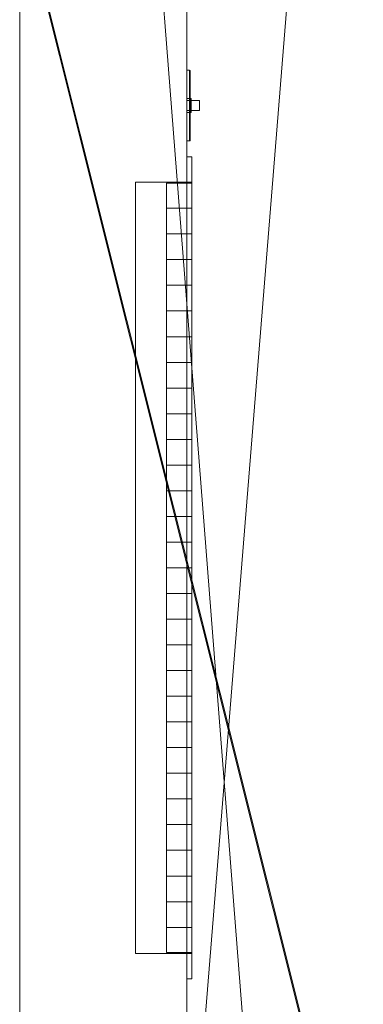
# Model space of a CAD drawing. Header units: inches. Extents: x -263 to 528, y -1 to 602.
# Tile 210 of 256: x 155 to 168, y 287 to 325. Entities that reach past the tile are written whole.
import ezdxf

# ---------------------------------------------------------------- set-up
doc = ezdxf.new("R2010")
doc.units = ezdxf.units.IN
doc.header["$MEASUREMENT"] = 0
for name, color, linetype in [('Twindo - Electrical', 7, 'Continuous'), ('Twindo - HVAC', 7, 'Continuous'), ('Twindo - Slabs', 7, 'Continuous'), ('Twindo - Walls', 7, 'Continuous')]:
    doc.layers.add(name, color=color, linetype=linetype)

# ---------------------------------------------------------------- blocks, each defined once
blk = doc.blocks.new('Slab_D0BD3B49-249D-4DA8-80D4-D821BCE50D6B', base_point=(-249.5, 387))
at = {"layer": 'Twindo - Slabs', "lineweight": 0}
mesh = blk.add_polyface(dxfattribs=at)
corners = [(-192, 387), (-249.5, 387), (-249.5, 387, -6), (-192, 387, -6), (-89.75, 579.5), (-249.5, 579.5), (-192, 134.5), (-132, 134.5), (-132, 124.5), (10, 124.5), (10, 13.75), (161.5, 13.75), (161.5, 6.5), (252, 6.5), (252, 14), (415.5, 14), (415.5, 322.5), (222.5, 322.5), (222.5, 357.5), (-4, 357.5), (-4, 413), (101.5, 413), (101.5, 553.5), (-89.75, 553.5), (-249.5, 579.5, -6), (-192, 134.5, -6), (-89.75, 579.5, -6), (-89.75, 553.5, -6), (101.5, 553.5, -6), (101.5, 413, -6), (-4, 413, -6), (-4, 357.5, -6), (222.5, 357.5, -6), (222.5, 322.5, -6), (415.5, 322.5, -6), (415.5, 14, -6), (252, 14, -6), (252, 6.5, -6), (161.5, 6.5, -6), (161.5, 13.75, -6), (10, 13.75, -6), (10, 124.5, -6), (-132, 124.5, -6), (-132, 134.5, -6)]
mesh.append_faces([[corners[k] for k in face] for face in [(0, 1, 2, 3), (1, 5, 24, 2), (6, 0, 3, 25), (5, 4, 26, 24), (7, 6, 25, 43), (8, 7, 43, 42), (9, 8, 42, 41), (10, 9, 41, 40), (11, 10, 40, 39), (12, 11, 39, 38), (13, 12, 38, 37), (14, 13, 37, 36), (15, 14, 36, 35), (16, 15, 35, 34), (17, 16, 34, 33), (18, 17, 33, 32), (19, 18, 32, 31), (20, 19, 31, 30), (21, 20, 30, 29), (22, 21, 29, 28), (23, 22, 28, 27), (4, 23, 27, 26)]], dxfattribs={"color": 254})
mesh.append_faces([[corners[k] for k in face] for face in [(22, 20, 21), (16, 14, 15)]], dxfattribs={"vtx0": -1, "color": 254})
mesh.append_faces([[corners[k] for k in face] for face in [(28, 30, 27), (34, 36, 33)]], dxfattribs={"vtx0": -1, "vtx1": -1, "color": 254})
mesh.append_faces([[corners[k] for k in face] for face in [(4, 0, 7), (19, 23, 8), (19, 9, 11), (43, 3, 26), (42, 27, 31), (39, 41, 31)]], dxfattribs={"vtx0": -1, "vtx1": -1, "vtx2": -1, "color": 254})
mesh.append_faces([[corners[k] for k in face] for face in [(23, 7, 8), (19, 8, 9), (17, 11, 12), (17, 12, 13), (17, 13, 14), (3, 24, 26), (43, 26, 27), (39, 31, 32), (39, 32, 33)]], dxfattribs={"vtx0": -1, "vtx2": -1, "color": 254})
mesh.append_faces([[corners[k] for k in face] for face in [(29, 30, 28), (35, 36, 34)]], dxfattribs={"vtx1": -1, "color": 254})
mesh.append_faces([[corners[k] for k in face] for face in [(4, 5, 0), (23, 4, 7), (19, 20, 23), (22, 23, 20), (18, 19, 11), (17, 18, 11), (16, 17, 14), (42, 43, 27), (30, 31, 27), (41, 42, 31), (38, 39, 33), (37, 38, 33), (36, 37, 33)]], dxfattribs={"vtx1": -1, "vtx2": -1, "color": 254})
mesh.append_faces([[corners[k] for k in face] for face in [(5, 1, 0), (0, 6, 7), (9, 10, 11), (3, 2, 24), (43, 25, 3), (39, 40, 41)]], dxfattribs={"vtx2": -1, "color": 254})
blk = doc.blocks.new('Slab_C16FED3F-F51D-4887-95C2-45D370958F54', base_point=(-255.75, 595))
at = {"layer": 'Twindo - Slabs', "lineweight": 0}
mesh = blk.add_polyface(dxfattribs=at)
corners = [(95.5, 568, 128), (95.5, 570, 128), (-75.75, 570, 128), (-75.75, 595, 128), (-255.75, 595, 128), (-255.75, 379, 128), (-198, 379, 128), (-198, 134.5, 128), (-136, 134.5, 128), (-136, 110.5, 128), (6.5, 110.5, 128), (6.5, 6.5, 128), (315.5, 6.5, 128), (315.5, 8, 128), (378.5, 8, 128), (378.5, 6.5, 128), (523, 6.5, 128), (523, 132.25, 128), (421.5, 132.25, 128), (421.5, 333, 128), (239, 333, 128), (239, 391.501, 128), (240, 391.501, 128), (240, 457, 128), (237, 457, 128), (237, 568, 128), (201, 127.5, 128), (201, 128.125, 128), (244.5, 128.125, 128), (244.5, 127.5, 128), (244.5, 15, 128), (161.5, 15, 128), (161.5, 146.5, 128), (200.935, 146.5, 128), (200.997, 146.5, 128), (200.997, 128.5, 128), (95.5, 568, 101), (95.5, 570, 101), (-75.75, 570, 101), (-75.75, 595, 101), (-255.75, 595, 101), (-255.75, 379, 101), (-198, 379, 101), (-198, 134.5, 101), (-136, 134.5, 101), (-136, 110.5, 101), (6.5, 110.5, 101), (6.5, 6.5, 101), (315.5, 6.5, 101), (315.5, 8, 101), (378.5, 8, 101), (378.5, 6.5, 101), (523, 6.5, 101), (523, 132.25, 101), (421.5, 132.25, 101), (421.5, 333, 101), (239, 333, 101), (239, 391.501, 101), (240, 391.501, 101), (240, 457, 101), (237, 457, 101), (237, 568, 101), (201, 127.5, 120), (201, 128, 120), (201, 128.125, 120), (244.5, 128.125, 120), (244.5, 128, 120), (244.5, 127.5, 120), (244.5, 127.5, 101), (244.5, 15, 101), (161.5, 15, 101), (161.5, 146.5, 101), (200.935, 146.5, 101), (200.997, 146.5, 101), (200.997, 128.5, 114.5), (201, 127.5, 101)]
mesh.append_faces([[corners[k] for k in face] for face in [(36, 37, 1, 0), (37, 38, 2, 1), (38, 39, 3, 2), (39, 40, 4, 3), (40, 41, 5, 4), (41, 42, 6, 5), (42, 43, 7, 6), (43, 44, 8, 7), (44, 45, 9, 8), (45, 46, 10, 9), (46, 47, 11, 10), (47, 48, 12, 11), (48, 49, 13, 12), (49, 50, 14, 13), (50, 51, 15, 14), (51, 52, 16, 15), (52, 53, 17, 16), (53, 54, 18, 17), (54, 55, 19, 18), (55, 56, 20, 19), (56, 57, 21, 20), (57, 58, 22, 21), (58, 59, 23, 22), (59, 60, 24, 23), (60, 61, 25, 24), (61, 36, 0, 25), (28, 27, 64, 65), (69, 70, 31, 30), (70, 71, 32, 31), (33, 32, 71, 72), (33, 72, 73, 34), (34, 73, 74, 35), (62, 67, 66, 63), (65, 64, 63, 66), (67, 62, 75, 68), (72, 74, 73)]], dxfattribs={"color": 254})
mesh.append_faces([[corners[k] for k in face] for face in [(23, 21, 22), (27, 63, 64), (29, 66, 67), (29, 69, 30), (75, 74, 72), (52, 54, 53)]], dxfattribs={"vtx0": -1, "color": 254})
mesh.append_faces([[corners[k] for k in face] for face in [(16, 18, 15), (59, 57, 60)]], dxfattribs={"vtx0": -1, "vtx1": -1, "color": 254})
mesh.append_faces([[corners[k] for k in face] for face in [(3, 6, 8), (31, 0, 11), (0, 32, 34), (24, 34, 27), (20, 24, 27), (28, 30, 12), (20, 28, 13), (75, 26, 74), (44, 42, 39), (47, 36, 70), (75, 60, 56), (49, 68, 56)]], dxfattribs={"vtx0": -1, "vtx1": -1, "vtx2": -1, "color": 254})
mesh.append_faces([[corners[k] for k in face] for face in [(2, 8, 9), (2, 9, 10), (0, 10, 11), (20, 27, 28), (30, 11, 12), (28, 12, 13), (20, 13, 14), (18, 14, 15), (42, 40, 39), (44, 39, 38), (46, 38, 37), (46, 37, 36), (72, 36, 61), (75, 61, 60), (47, 70, 69), (49, 69, 68), (50, 56, 55), (50, 55, 54)]], dxfattribs={"vtx0": -1, "vtx2": -1, "color": 254})
mesh.append_faces([[corners[k] for k in face] for face in [(17, 18, 16), (58, 57, 59)]], dxfattribs={"vtx1": -1, "color": 254})
mesh.append_faces([[corners[k] for k in face] for face in [(3, 4, 6), (2, 3, 8), (1, 2, 10), (0, 1, 10), (31, 32, 0), (25, 0, 34), (24, 25, 34), (20, 21, 24), (23, 24, 21), (30, 31, 11), (19, 20, 14), (18, 19, 14), (45, 44, 38), (46, 45, 38), (47, 46, 36), (71, 70, 36), (72, 71, 36), (75, 72, 61), (57, 56, 60), (68, 75, 56), (48, 47, 69), (49, 48, 69), (50, 49, 56), (51, 50, 54), (52, 51, 54)]], dxfattribs={"vtx1": -1, "vtx2": -1, "color": 254})
mesh.append_faces([[corners[k] for k in face] for face in [(4, 5, 6), (6, 7, 8), (26, 35, 74), (42, 41, 40), (44, 43, 42)]], dxfattribs={"vtx2": -1, "color": 254})
mesh.append_faces([[corners[k] for k in face] for face in [(27, 26, 62, 63), (29, 28, 65, 66), (29, 67, 68, 69)]], dxfattribs={"vtx3": -1, "color": 254})
blk = doc.blocks.new('Wall_A7F92DEC-6630-4452-8F42-E5AF7CD3A8B3', base_point=(161.5, 401.001))
at = {"layer": 'Twindo - Walls', "lineweight": 0}
mesh = blk.add_polyface(dxfattribs=at)
corners = [(161.5, 363.057, 228.39), (161.5, 366.056, 225.431), (161.5, 368.5, 222), (161.5, 368.5, 128), (161.5, 391.501, 128), (161.5, 391.501, 248), (161.5, 197, 248), (161.5, 197, 128), (161.5, 326.5, 128), (161.5, 326.5, 222), (161.5, 328.944, 225.431), (161.5, 331.943, 228.39), (161.5, 335.407, 230.788), (161.5, 339.231, 232.555), (161.5, 343.303, 233.636), (161.5, 347.5, 234), (161.5, 351.697, 233.636), (161.5, 355.769, 232.555), (161.5, 359.593, 230.788), (161.5, 244.346, 206.53), (161.5, 252.075, 208.379), (161.5, 259.997, 209), (161.5, 267.92, 208.379), (161.5, 275.648, 206.53), (161.5, 282.994, 203.5), (161.5, 282.994, 169), (161.5, 237, 169), (161.5, 237, 203.5), (155, 363.057, 228.39), (155, 366.056, 225.431), (155, 368.5, 222), (155, 368.5, 128), (155, 391.501, 128), (155, 391.501, 248), (155, 197, 248), (155, 197, 128), (155, 326.5, 128), (155, 326.5, 222), (155, 328.944, 225.431), (155, 331.943, 228.39), (155, 335.407, 230.788), (155, 339.231, 232.555), (155, 343.303, 233.636), (155, 347.5, 234), (155, 351.697, 233.636), (155, 355.769, 232.555), (155, 359.593, 230.788), (155, 244.346, 206.53), (155, 252.075, 208.379), (155, 259.997, 209), (155, 267.92, 208.379), (155, 275.648, 206.53), (155, 282.994, 203.5), (155, 282.994, 169), (155, 237, 169), (155, 237, 203.5)]
mesh.append_faces([[corners[k] for k in face] for face in [(1, 0, 28, 29), (2, 1, 29, 30), (3, 2, 30, 31), (3, 31, 32, 4), (32, 33, 5, 4), (5, 33, 34, 6), (6, 34, 35, 7), (36, 8, 7, 35), (9, 8, 36, 37), (10, 9, 37, 38), (11, 10, 38, 39), (12, 11, 39, 40), (13, 12, 40, 41), (14, 13, 41, 42), (15, 14, 42, 43), (16, 15, 43, 44), (17, 16, 44, 45), (18, 17, 45, 46), (0, 18, 46, 28), (19, 47, 48, 20), (20, 48, 49, 21), (21, 49, 50, 22), (22, 50, 51, 23), (23, 51, 52, 24), (24, 52, 53, 25), (25, 53, 54, 26), (26, 54, 55, 27), (27, 55, 47, 19)]], dxfattribs={"color": 254})
mesh.append_faces([[corners[k] for k in face] for face in [(4, 2, 3)]], dxfattribs={"vtx0": -1, "color": 254})
mesh.append_faces([[corners[k] for k in face] for face in [(8, 25, 7), (7, 26, 6), (35, 54, 36), (36, 53, 37), (32, 30, 33)]], dxfattribs={"vtx0": -1, "vtx1": -1, "color": 254})
mesh.append_faces([[corners[k] for k in face] for face in [(21, 9, 6), (34, 37, 49)]], dxfattribs={"vtx0": -1, "vtx1": -1, "vtx2": -1, "color": 254})
mesh.append_faces([[corners[k] for k in face] for face in [(15, 5, 6), (5, 15, 16), (5, 16, 17), (5, 17, 18), (5, 18, 0), (5, 0, 1), (5, 1, 2), (9, 21, 22), (9, 22, 23), (9, 23, 24), (9, 24, 25), (7, 25, 26), (43, 34, 33), (34, 43, 42), (34, 42, 41), (34, 41, 40), (34, 40, 39), (34, 39, 38), (34, 38, 37), (34, 49, 48), (34, 48, 47), (34, 47, 55), (34, 55, 54), (36, 54, 53)]], dxfattribs={"vtx0": -1, "vtx2": -1, "color": 254})
mesh.append_faces([[corners[k] for k in face] for face in [(31, 30, 32)]], dxfattribs={"vtx1": -1, "color": 254})
mesh.append_faces([[corners[k] for k in face] for face in [(14, 15, 6), (13, 14, 6), (12, 13, 6), (11, 12, 6), (10, 11, 6), (9, 10, 6), (20, 21, 6), (19, 20, 6), (27, 19, 6), (26, 27, 6), (4, 5, 2), (8, 9, 25), (44, 43, 33), (45, 44, 33), (46, 45, 33), (28, 46, 33), (29, 28, 33), (30, 29, 33), (50, 49, 37), (51, 50, 37), (52, 51, 37), (53, 52, 37), (35, 34, 54)]], dxfattribs={"vtx1": -1, "vtx2": -1, "color": 254})
blk = doc.blocks.new('Slab_A3746481-2909-4108-A365-6002FE2AB3C6', base_point=(95.5, 568))
at = {"layer": 'Twindo - Slabs', "lineweight": 0}
mesh = blk.add_polyface(dxfattribs=at)
corners = [(95.5, 568, 254), (95.5, 568, 248), (95.5, 395.501, 248), (95.5, 395.501, 254), (237, 568, 254), (237, 568, 248), (237, 457, 248), (240, 457, 248), (240, 391.501, 248), (239, 391.501, 248), (239, 192.5, 248), (421.5, 192.5, 248), (421.5, 132.25, 248), (523, 132.25, 248), (523, 6.5, 248), (378.5, 6.5, 248), (378.5, 8, 248), (315.5, 8, 248), (315.5, 6.5, 248), (150.5, 6.5, 248), (150.5, 197, 248), (155, 197, 248), (155, 397.501, 248), (113, 397.501, 248), (113, 395.501, 248), (201, 383.001, 248), (170, 383.001, 248), (170, 205.5, 248), (201, 205.5, 248), (378.6, 174.5, 248), (261.6, 174.5, 248), (261.6, 108.5, 248), (342.106, 108.5, 248), (378.6, 144.994, 248), (113, 395.501, 254), (113, 397.501, 254), (155, 397.501, 254), (155, 197, 254), (150.5, 197, 254), (150.5, 6.5, 254), (315.5, 6.5, 254), (315.5, 8, 254), (378.5, 8, 254), (378.5, 6.5, 254), (523, 6.5, 254), (523, 132.25, 254), (421.5, 132.25, 254), (421.5, 192.5, 254), (239, 192.5, 254), (239, 391.501, 254), (240, 391.501, 254), (240, 457, 254), (237, 457, 254), (170, 205.5, 254), (170, 383.001, 254), (201, 383.001, 254), (201, 205.5, 254), (261.6, 108.5, 254), (261.6, 174.5, 254), (378.6, 174.5, 254), (378.6, 144.994, 254), (342.106, 108.5, 254)]
mesh.append_faces([[corners[k] for k in face] for face in [(0, 1, 2, 3), (4, 5, 1, 0), (3, 2, 24, 34), (52, 6, 5, 4), (51, 7, 6, 52), (50, 8, 7, 51), (49, 9, 8, 50), (48, 10, 9, 49), (47, 11, 10, 48), (46, 12, 11, 47), (45, 13, 12, 46), (44, 14, 13, 45), (43, 15, 14, 44), (42, 16, 15, 43), (41, 17, 16, 42), (40, 18, 17, 41), (39, 19, 18, 40), (38, 20, 19, 39), (37, 21, 20, 38), (36, 22, 21, 37), (35, 23, 22, 36), (34, 24, 23, 35), (54, 26, 25, 55), (53, 27, 26, 54), (56, 28, 27, 53), (55, 25, 28, 56), (58, 30, 29, 59), (57, 31, 30, 58), (61, 32, 31, 57), (60, 33, 32, 61), (59, 29, 33, 60)]], dxfattribs={"color": 254})
mesh.append_faces([[corners[k] for k in face] for face in [(14, 12, 13), (51, 49, 50)]], dxfattribs={"vtx0": -1, "color": 254})
mesh.append_faces([[corners[k] for k in face] for face in [(7, 9, 6), (44, 46, 43)]], dxfattribs={"vtx0": -1, "vtx1": -1, "color": 254})
mesh.append_faces([[corners[k] for k in face] for face in [(19, 21, 27), (26, 22, 1), (28, 6, 10), (19, 28, 10), (19, 10, 31), (15, 33, 12), (0, 36, 54), (53, 37, 39), (48, 52, 56), (48, 56, 39), (57, 48, 39), (46, 60, 43)]], dxfattribs={"vtx0": -1, "vtx1": -1, "vtx2": -1, "color": 254})
mesh.append_faces([[corners[k] for k in face] for face in [(23, 2, 1), (26, 21, 22), (19, 27, 28), (25, 1, 5), (28, 5, 6), (17, 31, 32), (16, 32, 33), (29, 10, 11), (33, 11, 12), (0, 34, 35), (0, 35, 36), (53, 36, 37), (0, 54, 55), (52, 55, 56), (57, 39, 40), (57, 40, 41), (61, 41, 42), (48, 58, 59), (60, 42, 43), (46, 59, 60)]], dxfattribs={"vtx0": -1, "vtx2": -1, "color": 254})
mesh.append_faces([[corners[k] for k in face] for face in [(8, 9, 7), (45, 46, 44)]], dxfattribs={"vtx1": -1, "color": 254})
mesh.append_faces([[corners[k] for k in face] for face in [(22, 23, 1), (26, 27, 21), (25, 26, 1), (28, 25, 5), (9, 10, 6), (30, 31, 10), (18, 19, 31), (17, 18, 31), (16, 17, 32), (15, 16, 33), (29, 30, 10), (33, 29, 11), (14, 15, 12), (53, 54, 36), (56, 53, 39), (4, 0, 55), (52, 4, 55), (48, 49, 52), (51, 52, 49), (57, 58, 48), (61, 57, 41), (60, 61, 42), (47, 48, 59), (46, 47, 59)]], dxfattribs={"vtx1": -1, "vtx2": -1, "color": 254})
mesh.append_faces([[corners[k] for k in face] for face in [(23, 24, 2), (19, 20, 21), (0, 3, 34), (37, 38, 39)]], dxfattribs={"vtx2": -1, "color": 254})
blk = doc.blocks.new('Object_E107C381-967E-4B71-84A7-6F630F441947')
at = {"layer": 'Twindo - HVAC', "lineweight": 0}
mesh = blk.add_polyface(dxfattribs=at)
corners = [(161.697, 320, 233), (161.697, 288, 233), (161.5, 288, 233), (161.5, 320, 233), (161.697, 288, 242), (161.5, 288, 242), (161.697, 320, 242), (161.5, 320, 242), (161.697, 319.016, 233.984), (161.697, 319.016, 241.016), (161.5, 319.016, 241.016), (161.5, 319.016, 233.984), (161.697, 288.984, 241.016), (161.5, 288.984, 241.016), (161.697, 288.984, 233.984), (161.5, 288.984, 233.984)]
mesh.append_faces([[corners[k] for k in face] for face in [(0, 1, 2, 3), (1, 4, 5, 2), (4, 6, 7, 5), (6, 0, 3, 7), (8, 9, 10, 11), (9, 12, 13, 10), (12, 14, 15, 13), (14, 8, 11, 15)]], dxfattribs={"color": 141})
mesh.append_faces([[corners[k] for k in face] for face in [(0, 8, 1), (1, 14, 4), (2, 15, 3), (3, 11, 7)]], dxfattribs={"vtx0": -1, "vtx1": -1, "color": 141})
mesh.append_faces([[corners[k] for k in face] for face in [(12, 6, 4), (6, 9, 8), (1, 8, 14), (10, 5, 7), (5, 13, 15), (3, 15, 11)]], dxfattribs={"vtx0": -1, "vtx2": -1, "color": 141})
mesh.append_faces([[corners[k] for k in face] for face in [(12, 9, 6), (14, 12, 4), (0, 6, 8), (10, 13, 5), (11, 10, 7), (2, 5, 15)]], dxfattribs={"vtx1": -1, "vtx2": -1, "color": 141})
mesh = blk.add_polyface(dxfattribs=at)
corners = [(161.697, 289.024, 234), (161.697, 318.976, 234), (160.713, 318.976, 234), (160.713, 289.024, 234), (161.697, 289.024, 235), (161.697, 318.976, 235), (160.713, 318.976, 235), (160.713, 289.024, 235), (161.697, 289.024, 236), (161.697, 318.976, 236), (160.713, 318.976, 236), (160.713, 289.024, 236), (161.697, 289.024, 237), (161.697, 318.976, 237), (160.713, 318.976, 237), (160.713, 289.024, 237), (161.697, 289.024, 238), (161.697, 318.976, 238), (160.713, 318.976, 238), (160.713, 289.024, 238), (161.697, 289.024, 239), (161.697, 318.976, 239), (160.713, 318.976, 239), (160.713, 289.024, 239), (161.697, 289.024, 240), (161.697, 318.976, 240), (160.713, 318.976, 240), (160.713, 289.024, 240), (161.697, 289.024, 241), (161.697, 318.976, 241), (160.713, 318.976, 241), (160.713, 289.024, 241), (161.697, 319, 240.976), (161.697, 319, 234.024), (160.713, 319, 234.024), (160.713, 319, 240.976), (161.697, 318, 240.976), (161.697, 318, 234.024), (160.713, 318, 234.024), (160.713, 318, 240.976), (161.697, 317, 240.976), (161.697, 317, 234.024), (160.713, 317, 234.024), (160.713, 317, 240.976), (161.697, 316, 240.976), (161.697, 316, 234.024), (160.713, 316, 234.024), (160.713, 316, 240.976), (161.697, 315, 240.976), (161.697, 315, 234.024), (160.713, 315, 234.024), (160.713, 315, 240.976), (161.697, 314, 240.976), (161.697, 314, 234.024), (160.713, 314, 234.024), (160.713, 314, 240.976), (161.697, 313, 240.976), (161.697, 313, 234.024), (160.713, 313, 234.024), (160.713, 313, 240.976), (161.697, 312, 240.976), (161.697, 312, 234.024), (160.713, 312, 234.024), (160.713, 312, 240.976), (161.697, 311, 240.976), (161.697, 311, 234.024), (160.713, 311, 234.024), (160.713, 311, 240.976), (161.697, 310, 240.976), (161.697, 310, 234.024), (160.713, 310, 234.024), (160.713, 310, 240.976), (161.697, 309, 240.976), (161.697, 309, 234.024), (160.713, 309, 234.024), (160.713, 309, 240.976), (161.697, 308, 240.976), (161.697, 308, 234.024), (160.713, 308, 234.024), (160.713, 308, 240.976), (161.697, 307, 240.976), (161.697, 307, 234.024), (160.713, 307, 234.024), (160.713, 307, 240.976), (161.697, 306, 240.976), (161.697, 306, 234.024), (160.713, 306, 234.024), (160.713, 306, 240.976), (161.697, 305, 240.976), (161.697, 305, 234.024), (160.713, 305, 234.024), (160.713, 305, 240.976), (161.697, 304, 240.976), (161.697, 304, 234.024), (160.713, 304, 234.024), (160.713, 304, 240.976), (161.697, 303, 240.976), (161.697, 303, 234.024), (160.713, 303, 234.024), (160.713, 303, 240.976), (161.697, 302, 240.976), (161.697, 302, 234.024), (160.713, 302, 234.024), (160.713, 302, 240.976), (161.697, 301, 240.976), (161.697, 301, 234.024), (160.713, 301, 234.024), (160.713, 301, 240.976), (161.697, 300, 240.976), (161.697, 300, 234.024), (160.713, 300, 234.024), (160.713, 300, 240.976), (161.697, 299, 240.976), (161.697, 299, 234.024), (160.713, 299, 234.024), (160.713, 299, 240.976), (161.697, 298, 240.976), (161.697, 298, 234.024), (160.713, 298, 234.024), (160.713, 298, 240.976), (161.697, 297, 240.976), (161.697, 297, 234.024), (160.713, 297, 234.024), (160.713, 297, 240.976), (161.697, 296, 240.976), (161.697, 296, 234.024), (160.713, 296, 234.024), (160.713, 296, 240.976), (161.697, 295, 240.976), (161.697, 295, 234.024), (160.713, 295, 234.024), (160.713, 295, 240.976), (161.697, 294, 240.976), (161.697, 294, 234.024), (160.713, 294, 234.024), (160.713, 294, 240.976), (161.697, 293, 240.976), (161.697, 293, 234.024), (160.713, 293, 234.024), (160.713, 293, 240.976), (161.697, 292, 240.976), (161.697, 292, 234.024), (160.713, 292, 234.024), (160.713, 292, 240.976), (161.697, 291, 240.976), (161.697, 291, 234.024), (160.713, 291, 234.024), (160.713, 291, 240.976), (161.697, 290, 240.976), (161.697, 290, 234.024), (160.713, 290, 234.024), (160.713, 290, 240.976), (161.697, 289, 240.976), (161.697, 289, 234.024), (160.713, 289, 234.024), (160.713, 289, 240.976), (161.5, 288.984, 233.984), (161.5, 288.984, 241.016), (159.5, 288.984, 241.016), (159.5, 288.984, 233.984), (161.5, 319.016, 241.016), (159.5, 319.016, 241.016), (161.5, 319.016, 233.984), (159.5, 319.016, 233.984)]
mesh.append_faces([[corners[k] for k in face] for face in [(0, 1, 2, 3), (4, 5, 6, 7), (8, 9, 10, 11), (12, 13, 14, 15), (16, 17, 18, 19), (20, 21, 22, 23), (24, 25, 26, 27), (28, 29, 30, 31), (32, 33, 34, 35), (36, 37, 38, 39), (40, 41, 42, 43), (44, 45, 46, 47), (48, 49, 50, 51), (52, 53, 54, 55), (56, 57, 58, 59), (60, 61, 62, 63), (64, 65, 66, 67), (68, 69, 70, 71), (72, 73, 74, 75), (76, 77, 78, 79), (80, 81, 82, 83), (84, 85, 86, 87), (88, 89, 90, 91), (92, 93, 94, 95), (96, 97, 98, 99), (100, 101, 102, 103), (104, 105, 106, 107), (108, 109, 110, 111), (112, 113, 114, 115), (116, 117, 118, 119), (120, 121, 122, 123), (124, 125, 126, 127), (128, 129, 130, 131), (132, 133, 134, 135), (136, 137, 138, 139), (140, 141, 142, 143), (144, 145, 146, 147), (148, 149, 150, 151), (152, 153, 154, 155), (156, 157, 158, 159), (157, 160, 161, 158), (160, 162, 163, 161), (162, 156, 159, 163)]], dxfattribs={"color": 141})
blk = doc.blocks.new('Object_28437D1E-077A-4563-A47E-94204582305D')
at = {"layer": 'Twindo - Electrical', "lineweight": 0}
mesh = blk.add_polyface(dxfattribs=at)
corners = [(161.638, 323.344, 174.328), (161.638, 320.656, 174.328), (161.638, 320.656, 169.672), (161.638, 323.344, 169.672), (161.638, 322.276, 171.331), (161.638, 321.724, 171.331), (161.638, 321.724, 172.669), (161.638, 322.276, 172.669), (161.637, 323.352, 169.663), (161.637, 323.352, 174.337), (161.637, 320.648, 169.663), (161.637, 320.648, 174.337), (161.5, 322.276, 171.331), (161.5, 322.276, 172.669), (161.5, 321.724, 172.669), (161.5, 321.724, 171.331), (161.628, 323.368, 169.648), (161.628, 323.368, 174.352), (161.628, 320.632, 169.648), (161.628, 320.632, 174.352), (161.5, 323.378, 174.362), (161.5, 323.378, 169.638), (161.5, 320.622, 169.638), (161.5, 320.622, 174.362), (161.612, 323.377, 169.639), (161.612, 323.377, 174.361), (161.612, 320.623, 169.639), (161.612, 320.623, 174.361), (161.603, 320.622, 174.362), (161.603, 323.378, 174.362), (161.603, 320.622, 169.638), (161.603, 323.378, 169.638)]
mesh.append_faces([[corners[k] for k in face] for face in [(8, 9, 0, 3), (10, 8, 3, 2), (11, 10, 2, 1), (9, 11, 1, 0), (12, 4, 7, 13), (13, 7, 6, 14), (14, 6, 5, 15), (15, 5, 4, 12), (16, 17, 9, 8), (18, 16, 8, 10), (19, 18, 10, 11), (17, 19, 11, 9), (24, 25, 17, 16), (26, 24, 16, 18), (27, 26, 18, 19), (25, 27, 19, 17), (20, 23, 28, 29), (23, 22, 30, 28), (22, 21, 31, 30), (21, 20, 29, 31), (31, 29, 25, 24), (30, 31, 24, 26), (28, 30, 26, 27), (29, 28, 27, 25)]], dxfattribs={"color": 7})
mesh.append_faces([[corners[k] for k in face] for face in [(3, 4, 2), (2, 5, 1), (22, 15, 21), (21, 12, 20)]], dxfattribs={"vtx0": -1, "vtx1": -1, "color": 7})
mesh.append_faces([[corners[k] for k in face] for face in [(6, 0, 1), (0, 7, 4), (2, 4, 5), (13, 23, 20), (23, 14, 15), (21, 15, 12)]], dxfattribs={"vtx0": -1, "vtx2": -1, "color": 7})
mesh.append_faces([[corners[k] for k in face] for face in [(6, 7, 0), (5, 6, 1), (3, 0, 4), (13, 14, 23), (12, 13, 20), (22, 23, 15)]], dxfattribs={"vtx1": -1, "vtx2": -1, "color": 7})
mesh = blk.add_polyface(dxfattribs=at)
corners = [(161.5, 322.197, 171.409), (161.5, 321.803, 171.409), (161.5, 321.803, 172.591), (161.5, 322.197, 172.591), (161.603, 321.803, 172.591), (161.603, 322.197, 172.591), (161.603, 321.803, 172.472), (161.603, 322.197, 172.472), (161.997, 321.803, 172.472), (161.997, 322.197, 172.472), (161.997, 321.803, 172.157), (161.997, 322.197, 172.157), (161.603, 321.803, 172.157), (161.603, 322.197, 172.157), (161.603, 321.803, 171.409), (161.603, 322.197, 171.409), (161.5, 322.276, 171.331), (161.677, 322.276, 171.331), (161.677, 321.724, 171.331), (161.5, 321.724, 171.331), (161.677, 321.724, 172.669), (161.5, 321.724, 172.669), (161.677, 322.276, 172.669), (161.5, 322.276, 172.669), (161.5, 322.197, 171.409), (161.677, 322.197, 171.409), (161.677, 322.197, 172.591), (161.5, 322.197, 172.591), (161.677, 321.803, 172.591), (161.5, 321.803, 172.591), (161.677, 321.803, 171.409), (161.5, 321.803, 171.409)]
mesh.append_faces([[corners[k] for k in face] for face in [(0, 1, 2, 3), (3, 2, 4, 5), (5, 4, 6, 7), (7, 6, 8, 9), (9, 8, 10, 11), (11, 10, 12, 13), (13, 12, 14, 15), (15, 14, 1, 0), (16, 17, 18, 19), (19, 18, 20, 21), (21, 20, 22, 23), (23, 22, 17, 16), (24, 25, 26, 27), (27, 26, 28, 29), (29, 28, 30, 31), (31, 30, 25, 24)]], dxfattribs={"color": 7})
mesh.append_faces([[corners[k] for k in face] for face in [(0, 13, 15)]], dxfattribs={"vtx0": -1, "color": 7})
mesh.append_faces([[corners[k] for k in face] for face in [(1, 12, 2), (19, 31, 16), (16, 24, 23), (17, 25, 18), (18, 30, 20)]], dxfattribs={"vtx0": -1, "vtx1": -1, "color": 7})
mesh.append_faces([[corners[k] for k in face] for face in [(3, 7, 13), (12, 6, 2)]], dxfattribs={"vtx0": -1, "vtx1": -1, "vtx2": -1, "color": 7})
mesh.append_faces([[corners[k] for k in face] for face in [(7, 11, 13), (27, 21, 23), (21, 29, 31), (16, 31, 24), (28, 22, 20), (22, 26, 25), (18, 25, 30)]], dxfattribs={"vtx0": -1, "vtx2": -1, "color": 7})
mesh.append_faces([[corners[k] for k in face] for face in [(14, 12, 1)]], dxfattribs={"vtx1": -1, "color": 7})
mesh.append_faces([[corners[k] for k in face] for face in [(0, 3, 13), (12, 10, 6), (27, 29, 21), (24, 27, 23), (19, 21, 31), (28, 26, 22), (30, 28, 20), (17, 22, 25)]], dxfattribs={"vtx1": -1, "vtx2": -1, "color": 7})
mesh.append_faces([[corners[k] for k in face] for face in [(3, 5, 7), (7, 9, 11), (6, 4, 2), (10, 8, 6)]], dxfattribs={"vtx2": -1, "color": 7})

msp = doc.modelspace()

# ---------------------------------------------------------------- block references
at = {"layer": 'Twindo - Electrical', "color": 36, "linetype": 'Continuous', "lineweight": 18, "true_color": 0x783c00}
msp.add_blockref('Object_28437D1E-077A-4563-A47E-94204582305D', (0, 0), dxfattribs=at)
at = {"layer": 'Twindo - HVAC', "color": 36, "linetype": 'Continuous', "lineweight": 18, "true_color": 0x783c00}
msp.add_blockref('Object_E107C381-967E-4B71-84A7-6F630F441947', (0, 0), dxfattribs=at)
at = {"layer": 'Twindo - Slabs', "color": 251, "linetype": 'Continuous', "lineweight": 18, "true_color": 0x4a4a4a}
for name, p in [('Slab_C16FED3F-F51D-4887-95C2-45D370958F54', (-255.75, 595)), ('Slab_D0BD3B49-249D-4DA8-80D4-D821BCE50D6B', (-249.5, 387)), ('Slab_A3746481-2909-4108-A365-6002FE2AB3C6', (95.5, 568))]:
    msp.add_blockref(name, p, dxfattribs=at)
at = {"layer": 'Twindo - Walls', "color": 7, "lineweight": 35}
msp.add_blockref('Wall_A7F92DEC-6630-4452-8F42-E5AF7CD3A8B3', (161.5, 401.001), dxfattribs=at)

doc.saveas('drawing.dxf')
